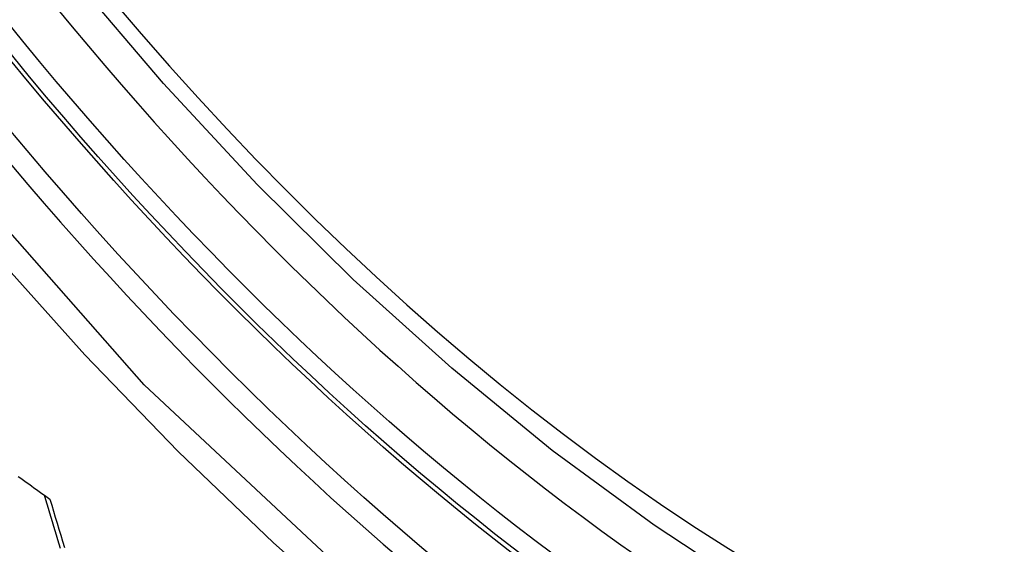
# Model space of a CAD drawing. Header units: inches. Extents: x 481 to 566.6, y 187.4 to 263.9.
# Tile 18 of 132: x 481.7794 to 481.9235, y 243.523 to 243.5997. Entities that reach past the tile are written whole.
import ezdxf

# ---------------------------------------------------------------- set-up
doc = ezdxf.new("R2010")
doc.units = ezdxf.units.IN
doc.header["$MEASUREMENT"] = 0
doc.layers.add('Visible Edges(ANSI)', color=7, linetype='Continuous', lineweight=25)
doc.layers.add('Visible Tangent Edges(ANSI)', color=7, linetype='Continuous', lineweight=25)

msp = doc.modelspace()

# ---------------------------------------------------------------- linework, layer by layer
at = {"layer": 'Visible Edges(ANSI)', "flags": 128}
for points in [[(482.05724, 243.49644), (482.04537, 243.4905), (482.03281, 243.48596), (482.01964, 243.48282), (482.00597, 243.48111), (481.99188, 243.48081), (481.97745, 243.48191), (481.96274, 243.48436), (481.94782, 243.48814), (481.93275, 243.49322), (481.9176, 243.49957), (481.90242, 243.50714), (481.88728, 243.51588), (481.87222, 243.52576), (481.85732, 243.53672), (481.84263, 243.54873), (481.82822, 243.56172), (481.81414, 243.57563), (481.80045, 243.59039), (481.78722, 243.60594)], [(481.77917, 243.53292), (481.77956, 243.53264), (481.77995, 243.53236), (481.78034, 243.53209), (481.78073, 243.53181), (481.78112, 243.53154), (481.7815, 243.53126), (481.78189, 243.53098), (481.78228, 243.53071), (481.78267, 243.53043), (481.78306, 243.53016), (481.78345, 243.52988), (481.78384, 243.5296)], [(481.78537, 243.52235), (481.78518, 243.523), (481.78499, 243.52365), (481.78479, 243.5243), (481.7846, 243.52495), (481.78441, 243.5256), (481.78421, 243.52625), (481.78402, 243.5269), (481.78383, 243.52755), (481.78364, 243.5282), (481.78345, 243.52885), (481.78325, 243.5295), (481.78306, 243.53016)], [(481.78384, 243.5296), (481.7841, 243.52872), (481.78436, 243.52784), (481.78462, 243.52696), (481.78488, 243.52607), (481.78515, 243.52519), (481.78541, 243.52431), (481.78567, 243.52343), (481.78594, 243.52254)]]:
    msp.add_lwpolyline(points, dxfattribs=at)
at = {"layer": 'Visible Edges(ANSI)'}
msp.add_ellipse((481.89344, 243.76328), major_axis=(0.15748, -0.27276), ratio=0.57735, start_param=2.363977, end_param=7.060801, dxfattribs=at)
msp.add_ellipse((481.88996, 243.76127), major_axis=(0.15994, -0.27703), ratio=0.57735, dxfattribs=at)
at = {"layer": 'Visible Tangent Edges(ANSI)', "flags": 128}
for points in [[(482.1384, 243.61607), (482.13548, 243.57486), (482.12707, 243.53782), (482.11331, 243.5057), (482.09457, 243.47929), (482.07132, 243.45921), (482.0441, 243.44597), (482.01339, 243.43972), (481.9798, 243.44063), (481.94422, 243.44867), (481.90736, 243.46366), (481.87006, 243.4853), (481.83327, 243.51301), (481.79763, 243.54632), (481.76405, 243.5844), (481.73334, 243.6263)], [(481.73825, 243.61361), (481.75025, 243.59703), (481.76272, 243.58099), (481.77563, 243.56552), (481.78893, 243.5507), (481.80259, 243.53657), (481.81655, 243.52319), (481.83073, 243.51064), (481.84508, 243.49895), (481.85958, 243.48814), (481.87418, 243.47824), (481.88885, 243.46928), (481.90354, 243.46129), (481.91816, 243.45434), (481.93267, 243.44842), (481.947, 243.44357), (481.96114, 243.43978), (481.97502, 243.43707), (481.98861, 243.43545), (482.00187, 243.43493), (482.01473, 243.43552), (482.02714, 243.4372), (482.03905, 243.43996), (482.05045, 243.44378)]]:
    msp.add_lwpolyline(points, dxfattribs=at)
at = {"layer": 'Visible Tangent Edges(ANSI)'}
for centre, major_axis, start_param, end_param in [((481.89244, 243.76271), (-0.17318, 0.29996), 5.05527, 10.652693), ((481.89239, 243.76268), (0.15059, -0.26083), 4.097754, 6.89782)]:
    msp.add_ellipse(centre, major_axis=major_axis, ratio=0.57735, start_param=start_param, end_param=end_param, dxfattribs=at)
for centre, major_axis in [((481.89304, 243.76305), (-0.17111, 0.29637)), ((481.89006, 243.76133), (0.1627, -0.2818)), ((481.88996, 243.76127), (-0.1621, 0.28076))]:
    msp.add_ellipse(centre, major_axis=major_axis, ratio=0.57735, dxfattribs=at)

doc.saveas('drawing.dxf')
